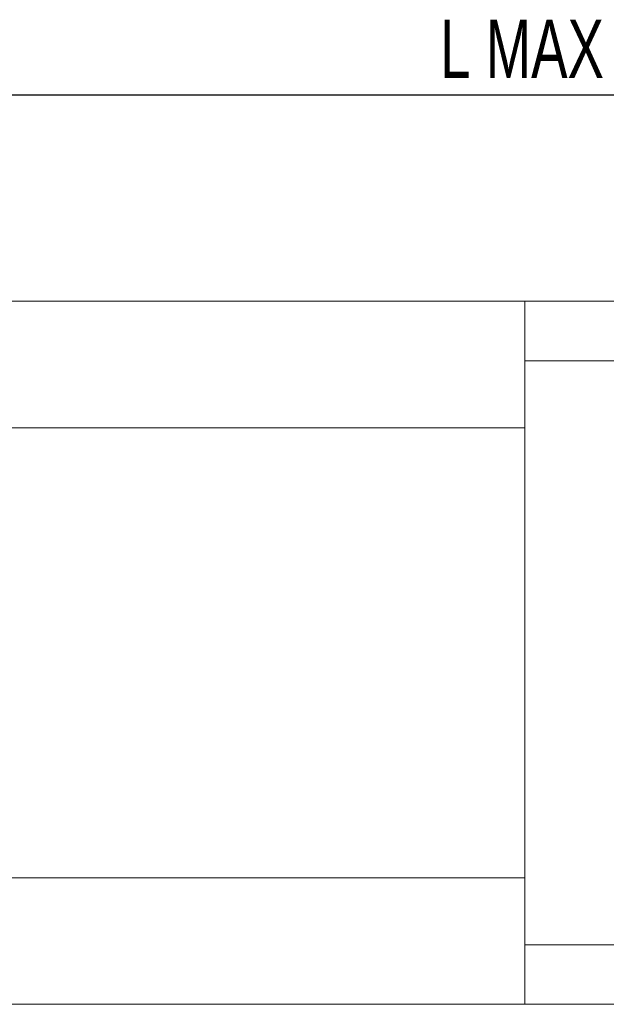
# Model space of a CAD drawing. Header units: millimetres. Extents: x 56 to 335, y 134 to 214.
# Tile 2 of 5: x 126 to 162, y 154 to 214. Entities that reach past the tile are written whole.
import ezdxf

# ---------------------------------------------------------------- set-up
doc = ezdxf.new("R2010")
doc.units = ezdxf.units.MM
doc.layers.add('FORMAT', color=7, linetype='Continuous')
doc.styles.add('SLDTEXTSTYLE0', font='TXT', dxfattribs={"width": 0.7})
doc.dimstyles.new('SLDDIMSTYLE1', dxfattribs={"dimtxt": 3.506, "dimasz": 3.302, "dimexe": 0, "dimexo": 0.0625, "dimgap": 0.8765, "dimtad": 1, "dimrnd": 1e-09, "dimzin": 12, "dimdsep": 46, "dimtxsty": 'SLDTEXTSTYLE0', "dimsah": 1, "dimcen": 0.09, "dimadec": 0, "dimazin": 3, "dimtfac": 1, "dimtofl": 0, "dimtmove": 0, "dimatfit": 3, "dimfxl": 1, "dimfrac": 2, "dimtolj": 1, "dimtzin": 12, "dimarcsym": 0})

# ---------------------------------------------------------------- blocks, each defined once
blk = doc.blocks.new('_D_4')
at = {"layer": 'FORMAT'}
for p, q in [((113.104, 197.585), (113.104, 210.012)), ((196.904, 196.179), (196.904, 210.012)), ((113.104, 209.012), (196.904, 209.012))]:
    blk.add_line(p, q, dxfattribs=at)
for points in [[(113.104, 209.012), (116.406, 208.504), (116.406, 209.52)], [(196.904, 209.012), (193.602, 209.52), (193.602, 208.504)]]:
    blk.add_solid(points, dxfattribs=at)
at = {"layer": 'FORMAT', "insert": (151.613, 213.531, 0.1), "char_height": 3.506, "attachment_point": 1, "style": 'SLDTEXTSTYLE0'}
blk.add_mtext('L MAX', dxfattribs=at)

msp = doc.modelspace()

# ---------------------------------------------------------------- linework, layer by layer
at = {"color": 7, "linetype": 'Continuous', "lineweight": 15}
for p, q in [((156.704, 196.585), (119.404, 196.585)), ((164.404, 196.585), (156.704, 196.585)), ((156.704, 196.585), (156.704, 193.011)), ((164.404, 193.011), (156.704, 193.011)), ((156.704, 193.011), (156.704, 157.858)), ((119.404, 188.969), (156.704, 188.969)), ((156.704, 188.969), (156.704, 161.9)), ((156.704, 161.9), (119.404, 161.9)), ((164.404, 157.858), (156.704, 157.858)), ((156.704, 157.858), (156.704, 154.285)), ((119.404, 154.285), (156.704, 154.285)), ((164.404, 154.285), (156.704, 154.285))]:
    msp.add_line(p, q, dxfattribs=at)

# ---------------------------------------------------------------- dimensions: what is measured, and where the dimension line sits
at = {"layer": 'FORMAT'}
dim = msp.add_linear_dim(base=(196.904, 209.012), p1=(113.104, 196.585), p2=(196.904, 195.179), text='L MAX', dimstyle='SLDDIMSTYLE1', dxfattribs=at)
dim.commit()
dim.dimension.update_dxf_attribs({"geometry": '_D_4', "text_midpoint": (158.766, 209.012), "dimtype": 160})

doc.saveas('drawing.dxf')
